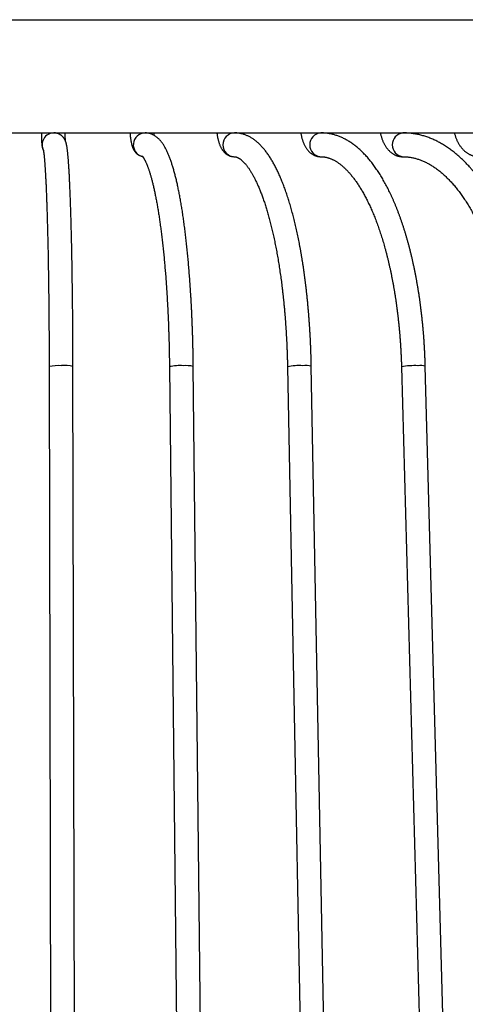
# Model space of a CAD drawing. Header units: millimetres. Extents: x 36 to 197, y 94 to 276.
# Tile 64 of 70: x 145 to 152, y 158 to 175. Entities that reach past the tile are written whole.
import ezdxf

# ---------------------------------------------------------------- set-up
doc = ezdxf.new("R2010")
doc.units = ezdxf.units.MM

msp = doc.modelspace()

# ---------------------------------------------------------------- linework, layer by layer
at = {"color": 7, "linetype": 'Continuous', "lineweight": 25}
for p, q in [((138.398, 174.619), (157.661, 174.619)), ((138.398, 172.719), (157.661, 172.719)), ((149.901, 172.716), (149.899, 172.719)), ((151.245, 172.719), (151.245, 172.719)), ((145.263, 168.798), (145.31, 146.798)), ((145.71, 146.799), (145.663, 168.799)), ((147.284, 168.796), (147.519, 146.796)), ((147.919, 146.801), (147.684, 168.801)), ((149.266, 168.795), (149.686, 146.795)), ((150.086, 146.802), (149.666, 168.802)), ((151.18, 168.793), (151.779, 146.793)), ((152.179, 146.804), (151.58, 168.804))]:
    msp.add_line(p, q, dxfattribs=at)
for centre, radius, start, end in [((145.343, 172.519), 0.2, 90.0213, 208.0452), ((146.876, 172.519), 0.2, 90.6167, 257.2547), ((148.382, 172.519), 0.2, 91.7582, 268.2183), ((149.84, 172.519), 0.2, 93.7253, 266.2597), ((151.227, 172.519), 0.201, 96.503, 263.4867), ((145.418, 168.068), 0.746, 86.0357, 101.946), ((145.519, 168.132), 0.683, 77.823, 94.1976), ((147.459, 167.953), 0.861, 86.2863, 101.6998), ((147.56, 168.25), 0.564, 77.3461, 94.6797), ((149.462, 167.827), 0.987, 86.568, 101.4218), ((149.561, 168.336), 0.478, 77.25, 94.7814), ((151.403, 167.598), 1.215, 87.423, 100.5697), ((151.492, 168.417), 0.397, 77.1397, 94.8977)]:
    msp.add_arc(centre, radius, start, end, dxfattribs=at)
for points, knots in [([(145.132, 172.719), (145.132, 172.719), (145.132, 172.713), (145.132, 172.701), (145.133, 172.684), (145.133, 172.667), (145.133, 172.652), (145.134, 172.636), (145.134, 172.622), (145.135, 172.608), (145.135, 172.594), (145.136, 172.581), (145.136, 172.569), (145.137, 172.557), (145.138, 172.546), (145.138, 172.534), (145.139, 172.523), (145.14, 172.512), (145.142, 172.503), (145.143, 172.496), (145.144, 172.49), (145.145, 172.484), (145.146, 172.478), (145.148, 172.472), (145.149, 172.465), (145.152, 172.458), (145.154, 172.45), (145.158, 172.441), (145.162, 172.432), (145.165, 172.427), (145.167, 172.424)], [0, 0, 0, 0, 0.003465, 0.047572, 0.091766, 0.136066, 0.180496, 0.225089, 0.269887, 0.314949, 0.360355, 0.406222, 0.452725, 0.500143, 0.548953, 0.600064, 0.655544, 0.722018, 0.761997, 0.789575, 0.813681, 0.835198, 0.855142, 0.874343, 0.893432, 0.912862, 0.933222, 0.954954, 0.978296, 1, 1, 1, 1]), ([(145.663, 168.799), (145.663, 168.81), (145.663, 168.841), (145.663, 168.894), (145.663, 168.955), (145.663, 169.017), (145.662, 169.079), (145.662, 169.141), (145.662, 169.202), (145.661, 169.263), (145.661, 169.324), (145.661, 169.385), (145.66, 169.446), (145.66, 169.506), (145.659, 169.566), (145.659, 169.626), (145.658, 169.686), (145.658, 169.746), (145.657, 169.805), (145.656, 169.863), (145.656, 169.922), (145.655, 169.98), (145.654, 170.038), (145.654, 170.095), (145.653, 170.152), (145.652, 170.209), (145.651, 170.265), (145.651, 170.321), (145.65, 170.377), (145.649, 170.432), (145.648, 170.486), (145.647, 170.54), (145.646, 170.594), (145.645, 170.647), (145.644, 170.699), (145.643, 170.752), (145.642, 170.803), (145.641, 170.854), (145.64, 170.904), (145.639, 170.954), (145.637, 171.004), (145.636, 171.052), (145.635, 171.1), (145.634, 171.148), (145.633, 171.195), (145.631, 171.241), (145.63, 171.286), (145.629, 171.331), (145.627, 171.375), (145.626, 171.419), (145.625, 171.462), (145.623, 171.504), (145.622, 171.545), (145.62, 171.586), (145.619, 171.626), (145.617, 171.665), (145.616, 171.704), (145.614, 171.742), (145.613, 171.779), (145.611, 171.815), (145.61, 171.851), (145.608, 171.885), (145.606, 171.919), (145.605, 171.952), (145.603, 171.985), (145.602, 172.016), (145.6, 172.047), (145.598, 172.077), (145.596, 172.106), (145.595, 172.134), (145.593, 172.162), (145.591, 172.188), (145.589, 172.214), (145.588, 172.239), (145.586, 172.263), (145.584, 172.287), (145.582, 172.309), (145.58, 172.331), (145.578, 172.352), (145.576, 172.372), (145.574, 172.392), (145.572, 172.411), (145.57, 172.429), (145.568, 172.447), (145.565, 172.464), (145.563, 172.481), (145.56, 172.498), (145.556, 172.517), (145.553, 172.533), (145.549, 172.547), (145.546, 172.557), (145.543, 172.567), (145.54, 172.575), (145.537, 172.583), (145.534, 172.591), (145.53, 172.598), (145.527, 172.606), (145.523, 172.613), (145.518, 172.62), (145.514, 172.628), (145.508, 172.635), (145.503, 172.642), (145.496, 172.65), (145.49, 172.657), (145.482, 172.664), (145.474, 172.672), (145.464, 172.679), (145.454, 172.686), (145.443, 172.693), (145.43, 172.7), (145.418, 172.705), (145.404, 172.71), (145.391, 172.714), (145.377, 172.717), (145.363, 172.719), (145.351, 172.719), (145.345, 172.719), (145.342, 172.719)], [0, 0, 0, 0, 0.005343, 0.015494, 0.025645, 0.035796, 0.045948, 0.056099, 0.066251, 0.076403, 0.086555, 0.096707, 0.106859, 0.117011, 0.127164, 0.137317, 0.14747, 0.157623, 0.167776, 0.17793, 0.188084, 0.198238, 0.208393, 0.218548, 0.228704, 0.238859, 0.249015, 0.259172, 0.269329, 0.279487, 0.289645, 0.299804, 0.309963, 0.320123, 0.330284, 0.340445, 0.350607, 0.36077, 0.370934, 0.381099, 0.391265, 0.401432, 0.4116, 0.42177, 0.43194, 0.442112, 0.452286, 0.462462, 0.472639, 0.482818, 0.492999, 0.503183, 0.513369, 0.523557, 0.533749, 0.543943, 0.554142, 0.564343, 0.57455, 0.58476, 0.594976, 0.605197, 0.615425, 0.625659, 0.635901, 0.646151, 0.656412, 0.666683, 0.676966, 0.687263, 0.697577, 0.707908, 0.718261, 0.728639, 0.739045, 0.749486, 0.759967, 0.770497, 0.781087, 0.791751, 0.802506, 0.813379, 0.824405, 0.835637, 0.847155, 0.859092, 0.871686, 0.885427, 0.901464, 0.910253, 0.917743, 0.924084, 0.929564, 0.934386, 0.938697, 0.942602, 0.946182, 0.949501, 0.952608, 0.955548, 0.958356, 0.961062, 0.963692, 0.966269, 0.96881, 0.97133, 0.974119, 0.976903, 0.979681, 0.982454, 0.985221, 0.987977, 0.990719, 0.993446, 0.996153, 0.998841, 1, 1, 1, 1]), ([(145.536, 172.585), (145.536, 172.587), (145.536, 172.59), (145.535, 172.598), (145.535, 172.608), (145.535, 172.619), (145.534, 172.631), (145.534, 172.643), (145.533, 172.656), (145.533, 172.671), (145.533, 172.685), (145.532, 172.701), (145.532, 172.712), (145.532, 172.719), (145.532, 172.719)], [0, 0, 0, 0, 0.042856, 0.132119, 0.223215, 0.315756, 0.409435, 0.504016, 0.599313, 0.695184, 0.791516, 0.888222, 0.985234, 1, 1, 1, 1]), ([(146.62, 172.719), (146.621, 172.714), (146.622, 172.702), (146.623, 172.684), (146.625, 172.665), (146.627, 172.647), (146.63, 172.628), (146.632, 172.61), (146.635, 172.592), (146.638, 172.574), (146.642, 172.556), (146.646, 172.538), (146.651, 172.519), (146.656, 172.501), (146.661, 172.484), (146.667, 172.47), (146.672, 172.457), (146.678, 172.446), (146.684, 172.435), (146.69, 172.424), (146.697, 172.414), (146.704, 172.405), (146.711, 172.395), (146.72, 172.386), (146.729, 172.377), (146.738, 172.369), (146.749, 172.361), (146.759, 172.353), (146.771, 172.346), (146.782, 172.34), (146.795, 172.335), (146.808, 172.33), (146.821, 172.326), (146.829, 172.324), (146.832, 172.324)], [0, 0, 0, 0, 0.0293701, 0.0657709, 0.1025032, 0.1396464, 0.1773046, 0.2156176, 0.2547786, 0.2950639, 0.3368843, 0.3808725, 0.4280133, 0.4795899, 0.5216288, 0.5573763, 0.5890818, 0.6179957, 0.6449669, 0.6706029, 0.6953464, 0.71952, 0.7433526, 0.7669986, 0.7905531, 0.8140674, 0.8375639, 0.8610483, 0.8845189, 0.907972, 0.9314049, 0.9572987, 0.9830078, 1, 1, 1, 1]), ([(147.684, 168.801), (147.684, 168.812), (147.683, 168.843), (147.683, 168.896), (147.682, 168.958), (147.681, 169.02), (147.679, 169.082), (147.678, 169.144), (147.676, 169.206), (147.675, 169.268), (147.673, 169.329), (147.671, 169.391), (147.669, 169.452), (147.666, 169.513), (147.664, 169.573), (147.661, 169.634), (147.659, 169.694), (147.656, 169.754), (147.653, 169.813), (147.65, 169.872), (147.646, 169.931), (147.643, 169.99), (147.639, 170.048), (147.636, 170.106), (147.632, 170.164), (147.628, 170.221), (147.624, 170.278), (147.619, 170.334), (147.615, 170.39), (147.61, 170.446), (147.606, 170.501), (147.601, 170.555), (147.596, 170.61), (147.591, 170.663), (147.586, 170.716), (147.581, 170.769), (147.575, 170.821), (147.569, 170.873), (147.564, 170.924), (147.558, 170.975), (147.552, 171.025), (147.546, 171.074), (147.54, 171.123), (147.533, 171.171), (147.527, 171.219), (147.52, 171.266), (147.514, 171.313), (147.507, 171.358), (147.5, 171.404), (147.493, 171.448), (147.486, 171.492), (147.479, 171.535), (147.471, 171.578), (147.464, 171.62), (147.456, 171.661), (147.448, 171.702), (147.44, 171.741), (147.432, 171.781), (147.424, 171.819), (147.416, 171.857), (147.408, 171.894), (147.399, 171.93), (147.391, 171.966), (147.382, 172.001), (147.373, 172.035), (147.364, 172.068), (147.355, 172.101), (147.345, 172.133), (147.336, 172.165), (147.326, 172.195), (147.316, 172.225), (147.306, 172.254), (147.296, 172.283), (147.285, 172.311), (147.275, 172.338), (147.263, 172.365), (147.252, 172.391), (147.24, 172.417), (147.228, 172.441), (147.215, 172.466), (147.202, 172.489), (147.188, 172.512), (147.174, 172.534), (147.159, 172.555), (147.145, 172.573), (147.131, 172.59), (147.117, 172.605), (147.103, 172.619), (147.09, 172.632), (147.076, 172.644), (147.061, 172.655), (147.046, 172.666), (147.031, 172.675), (147.015, 172.684), (146.999, 172.692), (146.983, 172.699), (146.966, 172.705), (146.95, 172.71), (146.933, 172.714), (146.916, 172.717), (146.899, 172.718), (146.885, 172.719), (146.877, 172.719), (146.874, 172.719)], [0, 0, 0, 0, 0.00538, 0.015601, 0.025823, 0.036045, 0.046267, 0.05649, 0.066713, 0.076937, 0.087161, 0.097387, 0.107612, 0.117839, 0.128067, 0.138295, 0.148525, 0.158756, 0.168988, 0.179221, 0.189455, 0.199691, 0.209929, 0.220168, 0.230409, 0.240652, 0.250897, 0.261143, 0.271393, 0.281644, 0.291898, 0.302155, 0.312414, 0.322677, 0.332942, 0.343211, 0.353484, 0.363761, 0.374041, 0.384327, 0.394616, 0.404911, 0.415211, 0.425517, 0.435828, 0.446146, 0.456472, 0.466804, 0.477145, 0.487494, 0.497852, 0.50822, 0.518599, 0.52899, 0.539393, 0.54981, 0.560241, 0.570689, 0.581153, 0.591637, 0.602142, 0.612669, 0.623221, 0.633801, 0.644411, 0.655054, 0.665734, 0.676455, 0.687221, 0.698038, 0.70891, 0.719845, 0.73085, 0.741933, 0.753101, 0.764365, 0.775731, 0.787208, 0.798797, 0.810494, 0.822278, 0.834108, 0.845875, 0.857456, 0.868709, 0.878398, 0.887613, 0.896371, 0.904703, 0.912651, 0.920258, 0.928348, 0.936098, 0.943544, 0.950735, 0.957711, 0.964509, 0.971163, 0.9777, 0.984145, 0.990522, 0.99685, 1, 1, 1, 1]), ([(147.027, 172.678), (147.027, 172.678), (147.026, 172.681), (147.025, 172.689), (147.024, 172.701), (147.023, 172.711), (147.022, 172.718), (147.022, 172.719)], [0, 0, 0, 0, 0.0082534, 0.2950838, 0.5872692, 0.8841245, 1, 1, 1, 1]), ([(148.08, 172.719), (148.08, 172.717), (148.081, 172.707), (148.084, 172.691), (148.087, 172.67), (148.091, 172.649), (148.095, 172.629), (148.1, 172.609), (148.105, 172.588), (148.11, 172.568), (148.117, 172.548), (148.124, 172.528), (148.131, 172.508), (148.14, 172.489), (148.148, 172.472), (148.157, 172.456), (148.166, 172.442), (148.175, 172.428), (148.184, 172.416), (148.194, 172.405), (148.204, 172.394), (148.215, 172.384), (148.225, 172.374), (148.237, 172.366), (148.248, 172.358), (148.261, 172.35), (148.274, 172.343), (148.288, 172.337), (148.303, 172.331), (148.318, 172.327), (148.332, 172.323), (148.347, 172.321), (148.362, 172.32), (148.372, 172.319), (148.376, 172.319)], [0, 0, 0, 0, 0.0128174, 0.0482548, 0.0840531, 0.1202862, 0.1570433, 0.1944328, 0.2325856, 0.2716554, 0.3118106, 0.3531985, 0.3958467, 0.4394479, 0.477398, 0.5130673, 0.5464976, 0.5779808, 0.6078566, 0.6364377, 0.6639889, 0.6907261, 0.7168215, 0.7424104, 0.7675983, 0.7924672, 0.8197501, 0.8466858, 0.8732591, 0.8995137, 0.9254876, 0.9512148, 0.976727, 1, 1, 1, 1]), ([(149.666, 168.802), (149.666, 168.813), (149.665, 168.845), (149.664, 168.898), (149.662, 168.961), (149.66, 169.023), (149.658, 169.086), (149.655, 169.148), (149.653, 169.21), (149.65, 169.272), (149.646, 169.334), (149.643, 169.396), (149.639, 169.457), (149.635, 169.518), (149.63, 169.579), (149.626, 169.64), (149.621, 169.701), (149.616, 169.761), (149.61, 169.821), (149.605, 169.881), (149.599, 169.94), (149.593, 169.999), (149.586, 170.058), (149.579, 170.116), (149.573, 170.174), (149.565, 170.232), (149.558, 170.289), (149.55, 170.346), (149.542, 170.402), (149.534, 170.458), (149.526, 170.514), (149.517, 170.569), (149.508, 170.624), (149.499, 170.678), (149.49, 170.732), (149.48, 170.785), (149.47, 170.838), (149.46, 170.89), (149.45, 170.942), (149.439, 170.993), (149.429, 171.043), (149.418, 171.093), (149.406, 171.143), (149.395, 171.192), (149.383, 171.24), (149.371, 171.288), (149.359, 171.335), (149.347, 171.381), (149.334, 171.427), (149.322, 171.473), (149.309, 171.517), (149.295, 171.561), (149.282, 171.604), (149.268, 171.647), (149.254, 171.689), (149.24, 171.73), (149.226, 171.771), (149.211, 171.811), (149.197, 171.85), (149.181, 171.889), (149.166, 171.926), (149.151, 171.964), (149.135, 172), (149.119, 172.036), (149.103, 172.07), (149.086, 172.105), (149.069, 172.138), (149.052, 172.171), (149.035, 172.203), (149.018, 172.234), (149, 172.264), (148.982, 172.294), (148.963, 172.322), (148.945, 172.35), (148.925, 172.377), (148.906, 172.403), (148.887, 172.429), (148.867, 172.453), (148.846, 172.476), (148.826, 172.499), (148.805, 172.52), (148.784, 172.54), (148.763, 172.56), (148.742, 172.578), (148.72, 172.595), (148.699, 172.611), (148.677, 172.625), (148.655, 172.639), (148.633, 172.651), (148.611, 172.663), (148.589, 172.673), (148.567, 172.682), (148.545, 172.691), (148.523, 172.698), (148.501, 172.704), (148.479, 172.709), (148.457, 172.713), (148.435, 172.716), (148.413, 172.718), (148.393, 172.719), (148.381, 172.719), (148.376, 172.719)], [0, 0, 0, 0, 0.005381, 0.0156, 0.025819, 0.036039, 0.04626, 0.056482, 0.066704, 0.076927, 0.087151, 0.097376, 0.107602, 0.117829, 0.128058, 0.138289, 0.14852, 0.158754, 0.168989, 0.179227, 0.189466, 0.199707, 0.209951, 0.220197, 0.230446, 0.240698, 0.250952, 0.26121, 0.271471, 0.281735, 0.292003, 0.302275, 0.312551, 0.322831, 0.333115, 0.343405, 0.353699, 0.363999, 0.374305, 0.384616, 0.394934, 0.405258, 0.415589, 0.425928, 0.436274, 0.446629, 0.456993, 0.467365, 0.477748, 0.48814, 0.498544, 0.508959, 0.519387, 0.529827, 0.540281, 0.550749, 0.561233, 0.571732, 0.582248, 0.592782, 0.603335, 0.613907, 0.624499, 0.635112, 0.645748, 0.656405, 0.667086, 0.677789, 0.688516, 0.699264, 0.710034, 0.720823, 0.731628, 0.742445, 0.753269, 0.764091, 0.7749, 0.785685, 0.796431, 0.807124, 0.817746, 0.828279, 0.838705, 0.849006, 0.859169, 0.869181, 0.879034, 0.888722, 0.898245, 0.907606, 0.916811, 0.925868, 0.934788, 0.943582, 0.952266, 0.960851, 0.969353, 0.977787, 0.986167, 0.994508, 1, 1, 1, 1]), ([(148.488, 172.707), (148.487, 172.709), (148.486, 172.713), (148.485, 172.717), (148.485, 172.719)], [0, 0, 0, 0, 0.4413869, 1, 1, 1, 1]), ([(149.488, 172.719), (149.489, 172.714), (149.491, 172.701), (149.496, 172.681), (149.501, 172.659), (149.506, 172.637), (149.512, 172.616), (149.519, 172.595), (149.526, 172.574), (149.534, 172.553), (149.543, 172.533), (149.553, 172.513), (149.563, 172.494), (149.574, 172.475), (149.585, 172.458), (149.596, 172.443), (149.607, 172.429), (149.619, 172.415), (149.631, 172.403), (149.643, 172.392), (149.656, 172.381), (149.67, 172.371), (149.684, 172.361), (149.699, 172.352), (149.714, 172.345), (149.729, 172.338), (149.745, 172.332), (149.761, 172.328), (149.777, 172.324), (149.793, 172.321), (149.808, 172.32), (149.82, 172.319), (149.826, 172.319), (149.827, 172.319)], [0, 0, 0, 0, 0.027081, 0.063176, 0.099596, 0.136387, 0.173596, 0.211268, 0.249437, 0.288118, 0.327287, 0.366855, 0.406635, 0.446241, 0.4853, 0.519503, 0.552629, 0.584694, 0.615771, 0.645957, 0.675359, 0.707281, 0.738429, 0.768844, 0.798632, 0.827885, 0.856684, 0.885098, 0.913186, 0.941002, 0.968597, 0.994431, 1, 1, 1, 1]), ([(151.58, 168.804), (151.58, 168.815), (151.579, 168.847), (151.577, 168.9), (151.575, 168.963), (151.572, 169.026), (151.569, 169.089), (151.565, 169.151), (151.561, 169.214), (151.557, 169.276), (151.552, 169.338), (151.547, 169.4), (151.541, 169.462), (151.535, 169.524), (151.529, 169.585), (151.522, 169.646), (151.515, 169.707), (151.508, 169.767), (151.5, 169.828), (151.492, 169.888), (151.484, 169.947), (151.475, 170.007), (151.466, 170.066), (151.456, 170.125), (151.446, 170.183), (151.436, 170.241), (151.425, 170.298), (151.414, 170.356), (151.403, 170.412), (151.391, 170.469), (151.379, 170.525), (151.367, 170.58), (151.354, 170.635), (151.341, 170.69), (151.328, 170.744), (151.314, 170.798), (151.3, 170.851), (151.285, 170.903), (151.271, 170.955), (151.255, 171.007), (151.24, 171.058), (151.224, 171.108), (151.208, 171.158), (151.192, 171.207), (151.175, 171.256), (151.158, 171.304), (151.141, 171.351), (151.123, 171.398), (151.105, 171.445), (151.087, 171.49), (151.068, 171.535), (151.049, 171.579), (151.03, 171.623), (151.01, 171.666), (150.99, 171.708), (150.97, 171.749), (150.95, 171.79), (150.929, 171.83), (150.908, 171.87), (150.886, 171.908), (150.865, 171.946), (150.843, 171.983), (150.821, 172.02), (150.798, 172.055), (150.775, 172.09), (150.752, 172.124), (150.728, 172.157), (150.705, 172.189), (150.681, 172.221), (150.656, 172.251), (150.632, 172.281), (150.607, 172.31), (150.582, 172.338), (150.556, 172.365), (150.531, 172.391), (150.505, 172.416), (150.479, 172.44), (150.452, 172.464), (150.426, 172.486), (150.399, 172.507), (150.372, 172.527), (150.345, 172.547), (150.318, 172.565), (150.291, 172.582), (150.263, 172.598), (150.236, 172.613), (150.208, 172.628), (150.18, 172.641), (150.153, 172.653), (150.125, 172.664), (150.097, 172.674), (150.069, 172.683), (150.041, 172.691), (150.013, 172.698), (149.985, 172.704), (149.957, 172.709), (149.929, 172.713), (149.901, 172.716), (149.873, 172.718), (149.849, 172.719), (149.833, 172.719), (149.827, 172.719)], [0, 0, 0, 0, 0.005384, 0.015601, 0.025818, 0.036035, 0.046253, 0.056472, 0.066691, 0.076912, 0.087134, 0.097357, 0.107581, 0.117807, 0.128034, 0.138263, 0.148493, 0.158725, 0.16896, 0.179196, 0.189434, 0.199675, 0.209919, 0.220164, 0.230413, 0.240665, 0.250919, 0.261177, 0.271438, 0.281703, 0.291971, 0.302243, 0.312519, 0.322799, 0.333084, 0.343373, 0.353667, 0.363965, 0.374269, 0.384579, 0.394894, 0.405214, 0.415541, 0.425874, 0.436213, 0.446559, 0.456912, 0.467272, 0.477639, 0.488014, 0.498397, 0.508787, 0.519185, 0.529591, 0.540006, 0.550428, 0.560859, 0.571298, 0.581745, 0.5922, 0.602662, 0.613131, 0.623607, 0.634088, 0.644574, 0.655064, 0.665556, 0.676048, 0.686539, 0.697025, 0.707505, 0.717975, 0.728432, 0.738873, 0.749293, 0.759688, 0.770054, 0.780386, 0.79068, 0.80093, 0.811132, 0.821283, 0.831377, 0.841411, 0.851383, 0.86129, 0.871131, 0.880906, 0.890614, 0.900257, 0.909837, 0.919357, 0.92882, 0.93823, 0.947592, 0.956911, 0.966194, 0.975446, 0.984673, 0.993883, 1, 1, 1, 1]), ([(150.825, 172.719), (150.825, 172.719), (150.826, 172.712), (150.83, 172.696), (150.836, 172.674), (150.842, 172.652), (150.849, 172.63), (150.857, 172.608), (150.865, 172.587), (150.874, 172.566), (150.884, 172.546), (150.895, 172.526), (150.906, 172.507), (150.917, 172.488), (150.93, 172.47), (150.943, 172.453), (150.957, 172.437), (150.971, 172.422), (150.985, 172.408), (151, 172.395), (151.015, 172.383), (151.031, 172.372), (151.047, 172.362), (151.063, 172.354), (151.079, 172.346), (151.096, 172.339), (151.113, 172.333), (151.13, 172.328), (151.147, 172.325), (151.164, 172.322), (151.181, 172.32), (151.194, 172.319), (151.202, 172.319), (151.204, 172.319)], [0, 0, 0, 0, 0.00044, 0.036251, 0.072255, 0.108468, 0.144904, 0.18157, 0.218463, 0.255566, 0.292848, 0.330251, 0.367674, 0.404993, 0.442078, 0.478795, 0.515022, 0.550658, 0.585639, 0.61993, 0.653533, 0.68647, 0.718782, 0.75052, 0.781738, 0.812494, 0.842845, 0.872843, 0.902542, 0.931991, 0.961238, 0.99033, 1, 1, 1, 1]), ([(153.397, 168.805), (153.396, 168.817), (153.395, 168.849), (153.393, 168.902), (153.39, 168.965), (153.386, 169.028), (153.382, 169.091), (153.377, 169.154), (153.372, 169.217), (153.366, 169.279), (153.36, 169.342), (153.354, 169.404), (153.347, 169.466), (153.339, 169.528), (153.331, 169.589), (153.322, 169.651), (153.313, 169.712), (153.304, 169.773), (153.294, 169.833), (153.284, 169.893), (153.273, 169.953), (153.261, 170.013), (153.249, 170.072), (153.237, 170.131), (153.224, 170.19), (153.211, 170.248), (153.198, 170.306), (153.183, 170.363), (153.169, 170.42), (153.154, 170.477), (153.138, 170.533), (153.122, 170.589), (153.106, 170.644), (153.089, 170.699), (153.072, 170.753), (153.054, 170.807), (153.036, 170.86), (153.018, 170.913), (152.999, 170.965), (152.979, 171.017), (152.96, 171.068), (152.939, 171.118), (152.919, 171.168), (152.898, 171.218), (152.876, 171.266), (152.854, 171.315), (152.832, 171.362), (152.81, 171.409), (152.787, 171.455), (152.763, 171.501), (152.739, 171.546), (152.715, 171.59), (152.691, 171.634), (152.666, 171.677), (152.64, 171.719), (152.615, 171.76), (152.589, 171.801), (152.562, 171.841), (152.536, 171.88), (152.508, 171.918), (152.481, 171.956), (152.453, 171.993), (152.425, 172.029), (152.397, 172.064), (152.368, 172.098), (152.339, 172.132), (152.31, 172.165), (152.28, 172.196), (152.25, 172.227), (152.22, 172.258), (152.189, 172.287), (152.158, 172.315), (152.127, 172.342), (152.096, 172.369), (152.065, 172.395), (152.033, 172.419), (152.001, 172.443), (151.969, 172.466), (151.936, 172.487), (151.904, 172.508), (151.871, 172.528), (151.838, 172.547), (151.805, 172.565), (151.772, 172.582), (151.739, 172.598), (151.706, 172.613), (151.672, 172.627), (151.638, 172.64), (151.605, 172.652), (151.571, 172.663), (151.537, 172.673), (151.503, 172.682), (151.47, 172.69), (151.436, 172.697), (151.402, 172.703), (151.368, 172.708), (151.334, 172.713), (151.3, 172.716), (151.266, 172.718), (151.234, 172.719), (151.213, 172.719), (151.204, 172.719)], [0, 0, 0, 0, 0.005391, 0.015603, 0.025815, 0.036028, 0.046242, 0.056456, 0.066671, 0.076887, 0.087104, 0.097322, 0.107541, 0.117762, 0.127983, 0.138207, 0.148431, 0.158657, 0.168885, 0.179115, 0.189346, 0.19958, 0.209816, 0.220053, 0.230293, 0.240536, 0.25078, 0.261028, 0.271278, 0.28153, 0.291786, 0.302044, 0.312305, 0.32257, 0.332837, 0.343108, 0.353382, 0.36366, 0.373941, 0.384225, 0.394513, 0.404805, 0.4151, 0.425399, 0.435702, 0.446008, 0.456318, 0.466631, 0.476948, 0.487268, 0.497592, 0.507918, 0.518248, 0.52858, 0.538914, 0.549251, 0.559589, 0.569929, 0.580269, 0.59061, 0.60095, 0.611288, 0.621624, 0.631958, 0.642287, 0.652611, 0.662929, 0.673239, 0.683541, 0.693832, 0.704112, 0.714378, 0.72463, 0.734865, 0.745083, 0.75528, 0.765457, 0.77561, 0.785739, 0.795842, 0.805919, 0.815967, 0.825986, 0.835975, 0.845935, 0.855863, 0.865761, 0.875629, 0.885467, 0.895276, 0.905057, 0.914811, 0.924541, 0.934248, 0.943933, 0.9536, 0.96325, 0.972887, 0.982513, 0.99213, 1, 1, 1, 1]), ([(152.069, 172.719), (152.069, 172.718), (152.071, 172.709), (152.076, 172.693), (152.083, 172.67), (152.09, 172.648), (152.099, 172.626), (152.108, 172.604), (152.117, 172.583), (152.128, 172.563), (152.139, 172.543), (152.15, 172.523), (152.163, 172.504), (152.176, 172.486), (152.189, 172.469), (152.204, 172.453), (152.218, 172.437), (152.234, 172.422), (152.249, 172.409), (152.265, 172.396), (152.282, 172.384), (152.299, 172.373), (152.316, 172.363), (152.333, 172.354), (152.351, 172.346), (152.369, 172.34), (152.386, 172.334), (152.405, 172.329), (152.423, 172.325), (152.441, 172.322), (152.459, 172.32), (152.474, 172.319), (152.483, 172.319), (152.486, 172.319)], [0, 0, 0, 0, 0.005666, 0.041079, 0.076592, 0.112204, 0.147912, 0.183708, 0.219576, 0.255496, 0.291427, 0.327327, 0.363146, 0.398831, 0.434326, 0.469575, 0.504527, 0.539137, 0.573373, 0.607212, 0.640644, 0.673667, 0.706293, 0.738539, 0.770429, 0.801991, 0.833257, 0.86426, 0.895034, 0.925616, 0.95604, 0.986345, 1, 1, 1, 1]), ([(145.163, 172.442), (145.163, 172.442), (145.163, 172.442), (145.163, 172.442), (145.163, 172.441), (145.164, 172.438), (145.165, 172.435), (145.165, 172.431), (145.166, 172.425), (145.167, 172.419), (145.169, 172.411), (145.17, 172.402), (145.171, 172.392), (145.173, 172.381), (145.174, 172.369), (145.176, 172.356), (145.177, 172.341), (145.179, 172.326), (145.18, 172.309), (145.182, 172.291), (145.184, 172.273), (145.185, 172.253), (145.187, 172.232), (145.189, 172.211), (145.19, 172.188), (145.192, 172.165), (145.194, 172.14), (145.195, 172.115), (145.197, 172.088), (145.198, 172.061), (145.2, 172.033), (145.202, 172.004), (145.203, 171.974), (145.205, 171.943), (145.206, 171.912), (145.208, 171.879), (145.21, 171.846), (145.211, 171.812), (145.213, 171.777), (145.214, 171.741), (145.216, 171.704), (145.217, 171.667), (145.218, 171.629), (145.22, 171.59), (145.221, 171.55), (145.223, 171.51), (145.224, 171.468), (145.226, 171.426), (145.227, 171.384), (145.228, 171.341), (145.23, 171.297), (145.231, 171.252), (145.232, 171.206), (145.233, 171.16), (145.235, 171.114), (145.236, 171.066), (145.237, 171.019), (145.238, 170.97), (145.239, 170.921), (145.24, 170.871), (145.241, 170.821), (145.243, 170.77), (145.244, 170.719), (145.245, 170.667), (145.246, 170.614), (145.247, 170.561), (145.247, 170.508), (145.248, 170.454), (145.249, 170.399), (145.25, 170.344), (145.251, 170.289), (145.252, 170.233), (145.253, 170.177), (145.253, 170.12), (145.254, 170.063), (145.255, 170.006), (145.256, 169.948), (145.256, 169.89), (145.257, 169.832), (145.257, 169.773), (145.258, 169.714), (145.259, 169.655), (145.259, 169.595), (145.26, 169.535), (145.26, 169.475), (145.26, 169.415), (145.261, 169.354), (145.261, 169.293), (145.262, 169.232), (145.262, 169.171), (145.262, 169.11), (145.262, 169.049), (145.263, 168.987), (145.263, 168.925), (145.263, 168.865), (145.263, 168.822), (145.263, 168.8), (145.263, 168.798)], [0, 0, 0, 0, 0.000587, 0.006899, 0.013652, 0.020847, 0.028474, 0.036514, 0.044943, 0.053728, 0.062834, 0.072224, 0.081862, 0.091715, 0.101753, 0.111948, 0.122277, 0.132719, 0.143258, 0.153879, 0.164571, 0.175322, 0.186124, 0.19697, 0.207855, 0.218772, 0.229718, 0.240689, 0.251681, 0.262693, 0.273722, 0.284766, 0.295824, 0.306893, 0.317972, 0.329061, 0.340159, 0.351264, 0.362377, 0.373495, 0.384619, 0.395748, 0.406882, 0.418021, 0.429163, 0.440309, 0.451458, 0.46261, 0.473765, 0.484923, 0.496083, 0.507245, 0.518409, 0.529575, 0.540743, 0.551912, 0.563083, 0.574256, 0.58543, 0.596605, 0.607781, 0.618958, 0.630136, 0.641315, 0.652495, 0.663676, 0.674858, 0.686041, 0.697224, 0.708408, 0.719592, 0.730777, 0.741962, 0.753148, 0.764335, 0.775522, 0.786709, 0.797897, 0.809085, 0.820274, 0.831462, 0.842651, 0.853841, 0.86503, 0.87622, 0.88741, 0.898601, 0.909791, 0.920982, 0.932173, 0.943364, 0.954555, 0.965746, 0.976938, 0.988129, 0.998732, 1, 1, 1, 1]), ([(146.823, 172.334), (146.823, 172.334), (146.823, 172.334), (146.824, 172.333), (146.825, 172.332), (146.827, 172.33), (146.829, 172.328), (146.832, 172.324), (146.835, 172.32), (146.839, 172.315), (146.843, 172.308), (146.848, 172.301), (146.853, 172.293), (146.858, 172.284), (146.864, 172.274), (146.87, 172.263), (146.876, 172.25), (146.883, 172.237), (146.889, 172.223), (146.896, 172.207), (146.903, 172.191), (146.91, 172.174), (146.917, 172.155), (146.924, 172.136), (146.931, 172.115), (146.939, 172.093), (146.946, 172.071), (146.953, 172.047), (146.961, 172.023), (146.968, 171.997), (146.976, 171.971), (146.983, 171.943), (146.991, 171.915), (146.998, 171.886), (147.006, 171.855), (147.013, 171.824), (147.021, 171.792), (147.028, 171.759), (147.035, 171.726), (147.042, 171.691), (147.05, 171.655), (147.057, 171.619), (147.064, 171.582), (147.071, 171.544), (147.078, 171.505), (147.085, 171.466), (147.091, 171.426), (147.098, 171.384), (147.105, 171.343), (147.111, 171.3), (147.118, 171.257), (147.124, 171.213), (147.13, 171.168), (147.136, 171.123), (147.142, 171.077), (147.148, 171.03), (147.154, 170.983), (147.16, 170.935), (147.165, 170.887), (147.171, 170.837), (147.176, 170.788), (147.182, 170.737), (147.187, 170.686), (147.192, 170.635), (147.197, 170.583), (147.202, 170.53), (147.206, 170.477), (147.211, 170.424), (147.215, 170.37), (147.22, 170.315), (147.224, 170.261), (147.228, 170.205), (147.232, 170.149), (147.236, 170.093), (147.239, 170.037), (147.243, 169.98), (147.246, 169.922), (147.249, 169.865), (147.253, 169.807), (147.256, 169.748), (147.258, 169.689), (147.261, 169.631), (147.264, 169.571), (147.266, 169.512), (147.268, 169.452), (147.27, 169.392), (147.272, 169.332), (147.274, 169.271), (147.276, 169.211), (147.278, 169.15), (147.279, 169.089), (147.28, 169.028), (147.281, 168.967), (147.282, 168.905), (147.283, 168.849), (147.284, 168.812), (147.284, 168.796)], [0, 0, 0, 0, 0.00181, 0.010013, 0.018278, 0.026629, 0.035084, 0.043655, 0.052351, 0.061178, 0.070139, 0.079236, 0.088467, 0.09783, 0.107321, 0.116936, 0.126669, 0.136514, 0.146465, 0.156517, 0.166662, 0.176896, 0.187211, 0.197603, 0.208065, 0.218592, 0.22918, 0.239824, 0.250519, 0.261263, 0.27205, 0.282878, 0.293743, 0.304643, 0.315575, 0.326536, 0.337524, 0.348538, 0.359575, 0.370633, 0.381712, 0.392809, 0.403923, 0.415053, 0.426198, 0.437357, 0.448529, 0.459712, 0.470907, 0.482112, 0.493327, 0.504551, 0.515784, 0.527024, 0.538272, 0.549527, 0.560789, 0.572056, 0.583329, 0.594608, 0.605892, 0.617181, 0.628474, 0.639771, 0.651073, 0.662378, 0.673687, 0.684999, 0.696314, 0.707632, 0.718953, 0.730277, 0.741603, 0.752932, 0.764262, 0.775595, 0.78693, 0.798266, 0.809604, 0.820944, 0.832286, 0.843628, 0.854972, 0.866318, 0.877664, 0.889012, 0.90036, 0.91171, 0.92306, 0.934411, 0.945763, 0.957116, 0.968469, 0.979822, 0.991176, 1, 1, 1, 1]), ([(148.376, 172.319), (148.377, 172.319), (148.381, 172.319), (148.387, 172.319), (148.395, 172.318), (148.403, 172.316), (148.411, 172.314), (148.419, 172.311), (148.427, 172.307), (148.436, 172.303), (148.445, 172.298), (148.455, 172.292), (148.465, 172.286), (148.475, 172.279), (148.485, 172.271), (148.496, 172.262), (148.506, 172.252), (148.518, 172.242), (148.529, 172.23), (148.541, 172.218), (148.552, 172.205), (148.564, 172.191), (148.576, 172.176), (148.589, 172.16), (148.601, 172.143), (148.614, 172.125), (148.626, 172.106), (148.639, 172.087), (148.652, 172.066), (148.665, 172.044), (148.678, 172.022), (148.691, 171.998), (148.704, 171.974), (148.717, 171.949), (148.73, 171.922), (148.743, 171.895), (148.756, 171.867), (148.769, 171.838), (148.782, 171.808), (148.795, 171.777), (148.808, 171.746), (148.821, 171.713), (148.833, 171.68), (148.846, 171.646), (148.858, 171.61), (148.871, 171.575), (148.883, 171.538), (148.895, 171.5), (148.907, 171.462), (148.919, 171.423), (148.931, 171.383), (148.943, 171.342), (148.954, 171.301), (148.966, 171.259), (148.977, 171.216), (148.988, 171.172), (148.999, 171.128), (149.01, 171.083), (149.02, 171.037), (149.031, 170.991), (149.041, 170.944), (149.051, 170.896), (149.061, 170.848), (149.07, 170.799), (149.08, 170.75), (149.089, 170.7), (149.098, 170.649), (149.107, 170.598), (149.116, 170.546), (149.124, 170.494), (149.132, 170.441), (149.14, 170.388), (149.148, 170.334), (149.155, 170.28), (149.163, 170.226), (149.17, 170.171), (149.177, 170.115), (149.183, 170.059), (149.19, 170.003), (149.196, 169.946), (149.202, 169.889), (149.207, 169.832), (149.213, 169.774), (149.218, 169.716), (149.223, 169.657), (149.228, 169.599), (149.232, 169.54), (149.236, 169.48), (149.24, 169.421), (149.244, 169.361), (149.247, 169.301), (149.251, 169.241), (149.254, 169.181), (149.256, 169.12), (149.259, 169.06), (149.261, 168.999), (149.263, 168.938), (149.264, 168.877), (149.266, 168.829), (149.266, 168.802), (149.266, 168.795)], [0, 0, 0, 0, 0.00538, 0.020772, 0.034308, 0.046608, 0.05805, 0.068877, 0.08035, 0.091303, 0.10187, 0.112158, 0.122242, 0.132175, 0.141998, 0.151742, 0.16143, 0.171082, 0.180713, 0.190333, 0.199952, 0.209576, 0.21921, 0.228859, 0.238528, 0.248218, 0.257933, 0.267673, 0.277439, 0.287232, 0.297052, 0.3069, 0.316774, 0.326674, 0.336599, 0.34655, 0.356525, 0.366523, 0.376544, 0.386586, 0.396649, 0.406732, 0.416833, 0.426953, 0.43709, 0.447244, 0.457413, 0.467597, 0.477795, 0.488006, 0.498231, 0.508467, 0.518716, 0.528975, 0.539244, 0.549523, 0.559812, 0.57011, 0.580416, 0.59073, 0.601052, 0.611381, 0.621716, 0.632059, 0.642407, 0.652761, 0.663121, 0.673486, 0.683857, 0.694231, 0.704611, 0.714995, 0.725382, 0.735774, 0.746169, 0.756568, 0.76697, 0.777375, 0.787783, 0.798194, 0.808607, 0.819023, 0.829441, 0.839862, 0.850284, 0.860708, 0.871134, 0.881562, 0.891992, 0.902423, 0.912855, 0.923288, 0.933723, 0.944159, 0.954595, 0.965033, 0.975471, 0.98591, 0.996349, 1, 1, 1, 1]), ([(149.827, 172.319), (149.83, 172.319), (149.839, 172.319), (149.855, 172.319), (149.875, 172.317), (149.895, 172.314), (149.914, 172.31), (149.934, 172.306), (149.953, 172.3), (149.972, 172.294), (149.992, 172.286), (150.011, 172.278), (150.03, 172.27), (150.049, 172.26), (150.068, 172.249), (150.087, 172.238), (150.106, 172.226), (150.125, 172.213), (150.144, 172.199), (150.163, 172.184), (150.182, 172.169), (150.201, 172.152), (150.22, 172.135), (150.239, 172.117), (150.258, 172.098), (150.277, 172.078), (150.296, 172.057), (150.315, 172.036), (150.334, 172.013), (150.353, 171.99), (150.372, 171.966), (150.391, 171.94), (150.41, 171.914), (150.429, 171.888), (150.448, 171.86), (150.466, 171.831), (150.485, 171.802), (150.503, 171.771), (150.522, 171.74), (150.54, 171.708), (150.558, 171.675), (150.576, 171.642), (150.594, 171.607), (150.612, 171.572), (150.629, 171.536), (150.647, 171.499), (150.664, 171.461), (150.681, 171.423), (150.698, 171.383), (150.714, 171.343), (150.731, 171.303), (150.747, 171.261), (150.763, 171.219), (150.779, 171.176), (150.794, 171.132), (150.81, 171.088), (150.825, 171.043), (150.84, 170.997), (150.854, 170.951), (150.869, 170.904), (150.883, 170.857), (150.896, 170.808), (150.91, 170.76), (150.923, 170.71), (150.936, 170.66), (150.949, 170.61), (150.961, 170.559), (150.973, 170.507), (150.985, 170.455), (150.996, 170.402), (151.008, 170.349), (151.018, 170.295), (151.029, 170.241), (151.039, 170.187), (151.049, 170.132), (151.059, 170.076), (151.068, 170.021), (151.077, 169.965), (151.085, 169.908), (151.093, 169.851), (151.101, 169.794), (151.109, 169.736), (151.116, 169.678), (151.123, 169.62), (151.129, 169.561), (151.135, 169.503), (151.141, 169.444), (151.146, 169.384), (151.152, 169.325), (151.156, 169.265), (151.161, 169.205), (151.165, 169.145), (151.168, 169.085), (151.171, 169.024), (151.174, 168.964), (151.177, 168.903), (151.179, 168.846), (151.18, 168.809), (151.18, 168.793)], [0, 0, 0, 0, 0.0053679, 0.0178244, 0.0302389, 0.0425424, 0.0546833, 0.06663, 0.0783694, 0.0899029, 0.1012411, 0.1123998, 0.1233972, 0.134252, 0.144982, 0.1556039, 0.1661329, 0.1765827, 0.1869654, 0.1972916, 0.2075709, 0.2178114, 0.2280203, 0.2382039, 0.2483676, 0.2585162, 0.2686538, 0.2787837, 0.2889092, 0.2990326, 0.309156, 0.3192808, 0.3294088, 0.3395413, 0.3496795, 0.3598244, 0.3699766, 0.3801368, 0.3903055, 0.4004831, 0.4106697, 0.4208656, 0.431071, 0.4412857, 0.4515098, 0.4617433, 0.471986, 0.4822378, 0.4924985, 0.502768, 0.5130462, 0.5233326, 0.5336272, 0.5439298, 0.55424, 0.5645577, 0.5748826, 0.5852145, 0.5955532, 0.6058983, 0.6162497, 0.6266072, 0.6369705, 0.6473394, 0.6577137, 0.6680932, 0.6784776, 0.6888668, 0.6992606, 0.7096587, 0.7200611, 0.7304674, 0.7408776, 0.7512914, 0.7617088, 0.7721294, 0.7825533, 0.7929801, 0.8034098, 0.8138423, 0.8242773, 0.8347148, 0.8451546, 0.8555966, 0.8660406, 0.8764866, 0.8869344, 0.8973838, 0.9078348, 0.9182873, 0.9287411, 0.9391962, 0.9496524, 0.9601095, 0.9705676, 0.9810266, 0.9914862, 1, 1, 1, 1]), ([(151.204, 172.319), (151.208, 172.319), (151.222, 172.319), (151.245, 172.319), (151.272, 172.317), (151.3, 172.314), (151.328, 172.31), (151.355, 172.305), (151.383, 172.299), (151.41, 172.293), (151.438, 172.285), (151.465, 172.277), (151.492, 172.267), (151.519, 172.257), (151.546, 172.246), (151.573, 172.234), (151.6, 172.221), (151.626, 172.207), (151.653, 172.192), (151.679, 172.177), (151.706, 172.16), (151.732, 172.143), (151.758, 172.125), (151.784, 172.106), (151.81, 172.086), (151.836, 172.065), (151.862, 172.043), (151.887, 172.021), (151.913, 171.998), (151.938, 171.973), (151.963, 171.948), (151.988, 171.922), (152.013, 171.896), (152.038, 171.868), (152.063, 171.84), (152.087, 171.811), (152.111, 171.78), (152.136, 171.75), (152.159, 171.718), (152.183, 171.685), (152.207, 171.652), (152.23, 171.618), (152.253, 171.583), (152.276, 171.547), (152.299, 171.511), (152.321, 171.474), (152.343, 171.436), (152.365, 171.397), (152.387, 171.357), (152.408, 171.317), (152.429, 171.276), (152.45, 171.234), (152.47, 171.192), (152.49, 171.149), (152.51, 171.105), (152.53, 171.061), (152.549, 171.016), (152.568, 170.97), (152.586, 170.924), (152.605, 170.877), (152.623, 170.829), (152.64, 170.781), (152.657, 170.732), (152.674, 170.682), (152.691, 170.632), (152.707, 170.582), (152.722, 170.531), (152.738, 170.479), (152.753, 170.427), (152.767, 170.375), (152.781, 170.321), (152.795, 170.268), (152.808, 170.214), (152.821, 170.159), (152.834, 170.104), (152.846, 170.049), (152.857, 169.993), (152.869, 169.937), (152.879, 169.881), (152.89, 169.824), (152.9, 169.767), (152.909, 169.709), (152.918, 169.652), (152.927, 169.594), (152.935, 169.535), (152.942, 169.477), (152.95, 169.418), (152.956, 169.359), (152.963, 169.299), (152.968, 169.24), (152.974, 169.18), (152.979, 169.12), (152.983, 169.06), (152.987, 169), (152.991, 168.939), (152.994, 168.879), (152.996, 168.83), (152.997, 168.8), (152.997, 168.791)], [0, 0, 0, 0, 0.005378, 0.016803, 0.028222, 0.039621, 0.05099, 0.062319, 0.0736, 0.084826, 0.095993, 0.107099, 0.118142, 0.129122, 0.140041, 0.150901, 0.161704, 0.172454, 0.183155, 0.193809, 0.204422, 0.214995, 0.225534, 0.236042, 0.246521, 0.256975, 0.267406, 0.277819, 0.288214, 0.298595, 0.308963, 0.31932, 0.329669, 0.34001, 0.350346, 0.360677, 0.371005, 0.381331, 0.391655, 0.401978, 0.412302, 0.422627, 0.432952, 0.44328, 0.453609, 0.463941, 0.474276, 0.484615, 0.494957, 0.505302, 0.515651, 0.526004, 0.536361, 0.546723, 0.557088, 0.567457, 0.577831, 0.588209, 0.598591, 0.608977, 0.619367, 0.629761, 0.640159, 0.650561, 0.660967, 0.671376, 0.681789, 0.692205, 0.702625, 0.713048, 0.723475, 0.733904, 0.744337, 0.754772, 0.76521, 0.775651, 0.786095, 0.796541, 0.806989, 0.81744, 0.827893, 0.838348, 0.848805, 0.859263, 0.869724, 0.880186, 0.89065, 0.901115, 0.911582, 0.922049, 0.932518, 0.942989, 0.95346, 0.963932, 0.974405, 0.984878, 0.995352, 1, 1, 1, 1])]:
    msp.add_open_spline(points, degree=3, knots=knots, dxfattribs=at)

doc.saveas('drawing.dxf')
